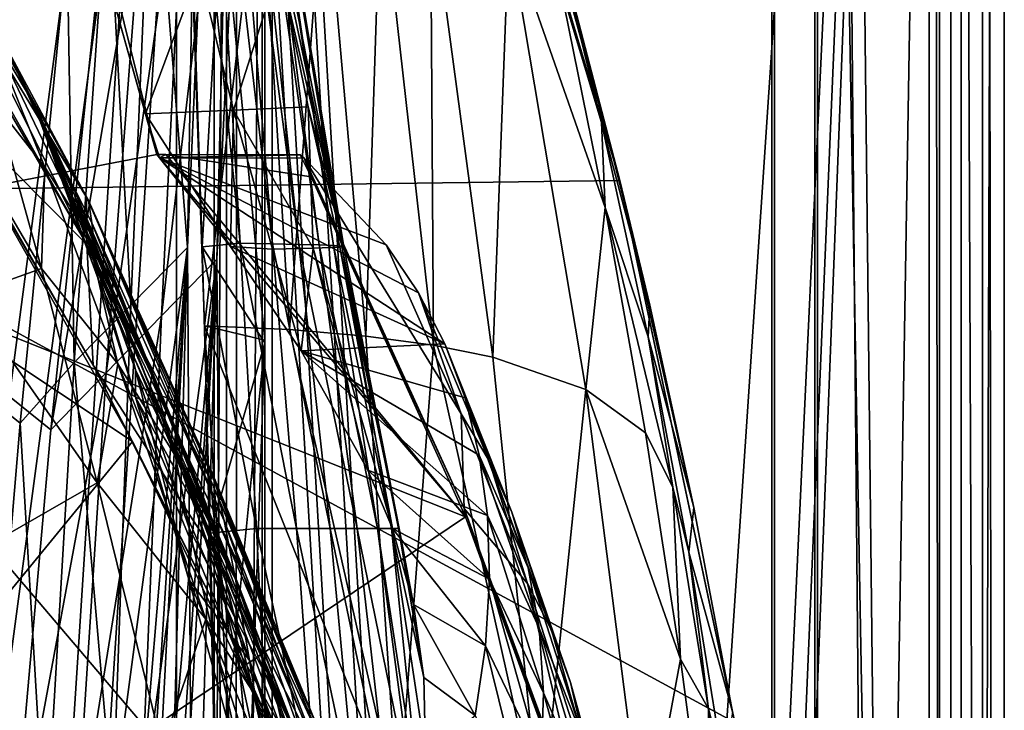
# Model space of a CAD drawing. Header units: metres. Extents: x -904 to 0, y -908 to 0.
# Tile 90 of 141: x -69 to 0, y -354 to -306. Entities that reach past the tile are written whole.
import ezdxf

# ---------------------------------------------------------------- set-up
doc = ezdxf.new("R2010")
doc.units = ezdxf.units.M

msp = doc.modelspace()

# ---------------------------------------------------------------- linework, layer by layer
at = {"layer": 'top012'}
for points in [[(-4.519207, -133.377289, 2063.059814), (-51.518902, -163.519562, 2063.059814), (-51.518902, -836.377136, 2063.059814)], [(-37.838261, -842.079285, 2063.059814), (-4.519207, -133.377289, 2063.059814), (-51.518902, -836.377136, 2063.059814)], [(-4.519207, -133.377289, 163.059708), (-37.838261, -842.079285, 163.059708), (-51.518902, -836.377136, 163.059708)], [(-51.518902, -836.377136, 163.059708), (-51.518902, -163.519562, 163.059708), (-4.519207, -133.377289, 163.059708)], [(-37.838261, -842.079285, 2063.059814), (-34.448139, -844.306091, 2063.059814), (-4.519207, -133.377289, 2063.059814)], [(-4.519207, -133.377289, 163.059708), (-34.448139, -844.306091, 163.059708), (-37.838261, -842.079285, 163.059708)], [(-34.448139, -844.306091, 2063.059814), (-32.221325, -847.696228, 2063.059814), (-4.519207, -133.377289, 2063.059814)], [(-32.221325, -847.696228, 163.059708), (-34.448139, -844.306091, 163.059708), (-4.519207, -133.377289, 163.059708)], [(-4.519207, -133.377289, 2063.059814), (-32.221325, -847.696228, 2063.059814), (-4.519207, -887.377258, 2063.059814)], [(-4.519207, -887.377258, 163.059708), (-32.221325, -847.696228, 163.059708), (-4.519207, -133.377289, 163.059708)], [(-4.519207, -887.377258, 163.059708), (-4.519207, -133.377289, 163.059708), (-4.519207, -887.377258, 173.920044)], [(-4.519207, -133.377289, 163.059708), (-4.519207, -133.377289, 2063.059814), (-4.519207, -887.377258, 173.920044)], [(-4.519207, -887.377258, 173.920044), (-4.519207, -133.377289, 2063.059814), (-4.519207, -887.377258, 2051.920166)], [(-4.519207, -133.377289, 2063.059814), (-4.519207, -887.377258, 2063.059814), (-4.519207, -887.377258, 2051.920166)], [(-51.518902, -836.377136, 163.059708), (-51.518902, -495.105316, 182.490662), (-51.518902, -163.519562, 163.059708)], [(-51.518902, -495.105316, 182.490662), (-51.518902, -411.783142, 184.444412), (-51.518902, -163.519562, 163.059708)], [(-51.518902, -163.519562, 163.059708), (-51.518902, -411.783142, 184.444412), (-51.518902, -328.691803, 189.861313)], [(-51.518902, -328.691803, 189.861313), (-51.518902, -246.046036, 198.713211), (-51.518902, -163.519562, 163.059708)], [(-51.518902, -261.618591, 2029.060913), (-51.518902, -328.491486, 2035.961548), (-51.518902, -163.519562, 2063.059814)], [(-51.518902, -328.491486, 2035.961548), (-51.518902, -395.558533, 2040.610718), (-51.518902, -163.519562, 2063.059814)], [(-51.518902, -163.519562, 2063.059814), (-51.518902, -395.558533, 2040.610718), (-51.518902, -462.743958, 2043.003296)], [(-51.518902, -462.743958, 2043.003296), (-51.518902, -529.971802, 2043.136353), (-51.518902, -163.519562, 2063.059814)], [(-51.518902, -529.971802, 2043.136353), (-51.518902, -836.377136, 2063.059814), (-51.518902, -163.519562, 2063.059814)], [(-75.850227, -259.64624, 659.327576), (-61.850685, -201.784698, 659.694153), (-87.293312, -320.985687, 619.792175)], [(-87.293312, -320.985687, 619.792175), (-61.850685, -201.784698, 659.694153), (-76.547356, -262.915771, 619.510803)], [(-55.887699, -322.003815, 190.448669), (-57.210522, -282.19754, 194.413528), (-51.518902, -246.046036, 198.713211)], [(-51.518902, -328.691803, 189.861313), (-55.887699, -322.003815, 190.448669), (-51.518902, -246.046036, 198.713211)], [(-86.840805, -318.15625, 1606.241211), (-42.285477, -271.8797, 1607.407959), (-75.850235, -259.646271, 1606.529053)], [(-55.725853, -327.499298, 2035.875732), (-51.518902, -328.491486, 2035.961548), (-58.017933, -261.123993, 2029.001343)], [(-51.518902, -328.491486, 2035.961548), (-51.518902, -261.618591, 2029.060913), (-58.017933, -261.123993, 2029.001343)], [(-55.725853, -327.499298, 2035.875732), (-58.017933, -261.123993, 2029.001343), (-51.836338, -294.727448, 2006.551758)], [(-87.293312, -320.985687, 619.792175), (-76.547356, -262.915771, 619.510803), (-65.864868, -288.100037, 619.231079)], [(-37.787472, -280.39978, 1607.525757), (-42.285477, -271.8797, 1607.407959), (-86.840805, -318.15625, 1606.241211)], [(-26.783472, -317.377777, 1607.813965), (-37.787472, -280.39978, 1607.525757), (-86.840805, -318.15625, 1606.241211)], [(-37.787472, -280.39978, 1607.525757), (-26.783472, -317.377777, 1607.813965), (-32.082222, -298.087891, 1609.683472)], [(-55.605797, -282.050598, 220.639313), (-57.210522, -282.19754, 194.413528), (-53.22332, -321.74942, 216.861618)], [(-57.210522, -282.19754, 194.413528), (-55.887699, -322.003815, 190.448669), (-53.22332, -321.74942, 216.861618)], [(-54.330875, -282.118134, 246.909286), (-55.605797, -282.050598, 220.639313), (-50.968121, -321.787079, 243.332199)], [(-55.605797, -282.050598, 220.639313), (-53.22332, -321.74942, 216.861618), (-50.968121, -321.787079, 243.332199)], [(-53.394913, -282.185699, 273.239655), (-54.330875, -282.118134, 246.909286), (-49.132481, -321.824707, 269.877533)], [(-54.330875, -282.118134, 246.909286), (-50.968121, -321.787079, 243.332199), (-49.132481, -321.824707, 269.877533)], [(-52.632534, -282.388306, 352.519806), (-46.013554, -321.97522, 376.624908), (-53.837582, -282.523407, 405.540436)], [(-46.013554, -321.97522, 376.624908), (-52.276516, -292.479187, 404.967255), (-53.837582, -282.523407, 405.540436)], [(-49.132481, -321.824707, 269.877533), (-47.717926, -321.862335, 296.488586), (-53.394913, -282.185699, 273.239655)], [(-47.717926, -321.862335, 296.488586), (-52.799149, -282.253235, 299.623077), (-53.394913, -282.185699, 273.239655)], [(-47.717926, -321.862335, 296.488586), (-46.725891, -321.899963, 323.15625), (-52.799149, -282.253235, 299.623077)], [(-46.725891, -321.899963, 323.15625), (-52.632534, -282.388306, 352.519806), (-52.799149, -282.253235, 299.623077)], [(-46.725891, -321.899963, 323.15625), (-46.157433, -321.937592, 349.871399), (-52.632534, -282.388306, 352.519806)], [(-46.157433, -321.937592, 349.871399), (-46.013554, -321.97522, 376.624908), (-52.632534, -282.388306, 352.519806)], [(-59.037418, -315.561615, 619.052307), (-87.293312, -320.985687, 619.792175), (-65.864868, -288.100037, 619.231079)], [(-59.037418, -315.561615, 619.052307), (-65.864868, -288.100037, 619.231079), (-62.558868, -302.977753, 617.172791)], [(-46.013554, -321.97522, 376.624908), (-50.495823, -302.387451, 404.420715), (-52.276516, -292.479187, 404.967255)], [(-51.836338, -294.727448, 2006.551758), (-49.804897, -327.759186, 2009.645752), (-55.725853, -327.499298, 2035.875732)], [(-47.386379, -295.381897, 1980.285522), (-49.804897, -327.759186, 2009.645752), (-51.836338, -294.727448, 2006.551758)], [(-49.804897, -327.759186, 2009.645752), (-47.386379, -295.381897, 1980.285522), (-44.48011, -328.211334, 1983.284302)], [(-47.386379, -295.381897, 1980.285522), (-43.431789, -296.244446, 1953.928833), (-44.48011, -328.211334, 1983.284302)], [(-44.48011, -328.211334, 1983.284302), (-43.431789, -296.244446, 1953.928833), (-39.752583, -328.855499, 1956.806641)], [(-39.752583, -328.855499, 1956.806641), (-43.431789, -296.244446, 1953.928833), (-39.971333, -297.31488, 1927.494385)], [(-35.62178, -329.691498, 1930.227783), (-39.752583, -328.855499, 1956.806641), (-39.971333, -297.31488, 1927.494385)], [(-35.62178, -329.691498, 1930.227783), (-39.971333, -297.31488, 1927.494385), (-34.517273, -300.078857, 1874.442505)], [(-32.082222, -298.087891, 1609.683472), (-28.184273, -312.027924, 1609.904419), (-31.681221, -298.533386, 1714.107422)], [(-26.783472, -317.377777, 1607.813965), (-28.184273, -312.027924, 1609.904419), (-32.082222, -298.087891, 1609.683472)], [(-31.681221, -298.533386, 1714.107422), (-28.184273, -312.027924, 1609.904419), (-28.054518, -313.339996, 1714.703613)], [(-28.054518, -313.339996, 1714.703613), (-30.963556, -303.672241, 1821.230225), (-31.681221, -298.533386, 1714.107422)], [(-29.139597, -331.938507, 1876.826904), (-35.62178, -329.691498, 1930.227783), (-34.517273, -300.078857, 1874.442505)], [(-34.517273, -300.078857, 1874.442505), (-30.963556, -303.672241, 1821.230225), (-27.794302, -319.266022, 1822.262939)], [(-27.794302, -319.266022, 1822.262939), (-29.139597, -331.938507, 1876.826904), (-34.517273, -300.078857, 1874.442505)], [(-53.704418, -312.467407, 510.902863), (-56.095871, -302.663116, 511.163208), (-50.495823, -302.387451, 404.420715)], [(-48.498203, -312.235352, 403.900818), (-53.704418, -312.467407, 510.902863), (-50.495823, -302.387451, 404.420715)], [(-48.498203, -312.235352, 403.900818), (-50.495823, -302.387451, 404.420715), (-46.013554, -321.97522, 376.624908)], [(-63.905933, -321.825775, 777.909851), (-73.166542, -305.487885, 782.752502), (-74.991562, -302.829407, 777.186401)], [(-74.991562, -302.829407, 777.186401), (-74.367699, -311.321106, 661.310913), (-63.905933, -321.825775, 777.909851)], [(-56.095871, -302.663116, 511.163208), (-59.81778, -312.723938, 617.02002), (-62.558868, -302.977753, 617.172791)], [(-59.037418, -315.561615, 619.052307), (-62.558868, -302.977753, 617.172791), (-59.81778, -312.723938, 617.02002)], [(-53.704418, -312.467407, 510.902863), (-59.81778, -312.723938, 617.02002), (-56.095871, -302.663116, 511.163208)], [(-72.908142, -303.767761, 838.076904), (-73.166542, -305.487885, 782.752502), (-63.905933, -321.825775, 777.909851)], [(-71.786171, -304.400726, 893.41394), (-72.908142, -303.767761, 838.076904), (-63.930351, -318.504181, 893.799927)], [(-63.930351, -318.504181, 893.799927), (-72.908142, -303.767761, 838.076904), (-63.905933, -321.825775, 777.909851)], [(-30.963556, -303.672241, 1821.230225), (-28.054518, -313.339996, 1714.703613), (-27.794302, -319.266022, 1822.262939)], [(-69.681061, -307.802368, 953.997986), (-71.786171, -304.400726, 893.41394), (-63.930351, -318.504181, 893.799927)], [(-70.715073, -306.857117, 1083.464233), (-66.842659, -316.440125, 1181.871582), (-70.253654, -312.112305, 1181.624512)], [(-66.842659, -316.440125, 1181.871582), (-70.715073, -306.857117, 1083.464233), (-63.866562, -321.067413, 1182.118774)], [(-63.866562, -321.067413, 1182.118774), (-70.715073, -306.857117, 1083.464233), (-67.383629, -312.381958, 1083.321045)], [(-70.715073, -306.857117, 1083.464233), (-69.757843, -307.646301, 1033.501953), (-67.383629, -312.381958, 1083.321045)], [(-69.757843, -307.646301, 1033.501953), (-70.031509, -307.217529, 983.257935), (-67.636421, -311.933502, 1033.23645)], [(-67.636421, -311.933502, 1033.23645), (-70.031509, -307.217529, 983.257935), (-69.209396, -308.788422, 983.124756)], [(-67.383629, -312.381958, 1083.321045), (-69.757843, -307.646301, 1033.501953), (-67.636421, -311.933502, 1033.23645)], [(-67.148369, -313.316681, 1008.648438), (-69.681061, -307.802368, 953.997986), (-63.792526, -318.769623, 951.365112)], [(-69.681061, -307.802368, 953.997986), (-63.930351, -318.504181, 893.799927), (-63.792526, -318.769623, 951.365112)], [(-69.681061, -307.802368, 953.997986), (-67.148369, -313.316681, 1008.648438), (-69.209396, -308.788422, 983.124756)], [(-69.209396, -308.788422, 983.124756), (-67.148369, -313.316681, 1008.648438), (-66.705231, -314.18924, 1033.103638)], [(-67.636421, -311.933502, 1033.23645), (-69.209396, -308.788422, 983.124756), (-66.705231, -314.18924, 1033.103638)], [(-74.367699, -311.321106, 661.310913), (-63.469284, -330.226318, 661.791809), (-63.905933, -321.825775, 777.909851)], [(-74.367699, -311.321106, 661.310913), (-74.353897, -311.50119, 659.36676), (-63.469284, -330.226318, 661.791809)], [(-86.840797, -318.156189, 659.039795), (-60.736385, -335.552734, 659.723389), (-74.353897, -311.50119, 659.36676)], [(-74.353897, -311.50119, 659.36676), (-60.736385, -335.552734, 659.723389), (-63.469284, -330.226318, 661.791809)], [(-67.383629, -312.381958, 1083.321045), (-67.636421, -311.933502, 1033.23645), (-64.794777, -318.325562, 1083.177856)], [(-64.794777, -318.325562, 1083.177856), (-67.636421, -311.933502, 1033.23645), (-66.705231, -314.18924, 1033.103638)], [(-28.184273, -312.027924, 1609.904419), (-24.69672, -326.054352, 1610.106323), (-28.054518, -313.339996, 1714.703613)], [(-24.69672, -326.054352, 1610.106323), (-28.184273, -312.027924, 1609.904419), (-26.783472, -317.377777, 1607.813965)], [(-67.079819, -323.513916, 1278.464844), (-73.641624, -312.301331, 1228.334839), (-70.253654, -312.112305, 1181.624512)], [(-72.351677, -325.389801, 1341.15686), (-73.641624, -312.301331, 1228.334839), (-67.079819, -323.513916, 1278.464844)], [(-70.253654, -312.112305, 1181.624512), (-66.842659, -316.440125, 1181.871582), (-67.079819, -323.513916, 1278.464844)], [(-63.866562, -321.067413, 1182.118774), (-67.383629, -312.381958, 1083.321045), (-64.595276, -318.481201, 1132.960938)], [(-64.595276, -318.481201, 1132.960938), (-67.383629, -312.381958, 1083.321045), (-64.794777, -318.325562, 1083.177856)], [(-53.907288, -321.959625, 564.285583), (-59.81778, -312.723938, 617.02002), (-53.704418, -312.467407, 510.902863)], [(-53.907288, -321.959625, 564.285583), (-58.845585, -315.786865, 616.968811), (-59.81778, -312.723938, 617.02002)], [(-58.845585, -315.786865, 616.968811), (-59.037418, -315.561615, 619.052307), (-59.81778, -312.723938, 617.02002)], [(-50.973167, -322.163361, 510.655914), (-53.907288, -321.959625, 564.285583), (-53.704418, -312.467407, 510.902863)], [(-48.135551, -322.088104, 457.023834), (-53.704418, -312.467407, 510.902863), (-48.498203, -312.235352, 403.900818)], [(-48.135551, -322.088104, 457.023834), (-50.973167, -322.163361, 510.655914), (-53.704418, -312.467407, 510.902863)], [(-46.294739, -322.012848, 403.407593), (-48.135551, -322.088104, 457.023834), (-48.498203, -312.235352, 403.900818)], [(-46.294739, -322.012848, 403.407593), (-48.498203, -312.235352, 403.900818), (-46.013554, -321.97522, 376.624908)], [(-63.129623, -324.219543, 1080.890381), (-67.148369, -313.316681, 1008.648438), (-63.236019, -323.206604, 1065.612671)], [(-63.236019, -323.206604, 1065.612671), (-67.148369, -313.316681, 1008.648438), (-63.559124, -320.332428, 1008.643982)], [(-67.148369, -313.316681, 1008.648438), (-63.792526, -318.769623, 951.365112), (-63.559124, -320.332428, 1008.643982)], [(-67.148369, -313.316681, 1008.648438), (-63.129623, -324.219543, 1080.890381), (-66.705231, -314.18924, 1033.103638)], [(-27.794302, -319.266022, 1822.262939), (-28.054518, -313.339996, 1714.703613), (-24.819016, -328.253571, 1715.249512)], [(-28.054518, -313.339996, 1714.703613), (-24.69672, -326.054352, 1610.106323), (-24.819016, -328.253571, 1715.249512)], [(-66.705231, -314.18924, 1033.103638), (-63.129623, -324.219543, 1080.890381), (-63.795162, -321.429504, 1083.106323)], [(-66.705231, -314.18924, 1033.103638), (-63.795162, -321.429504, 1083.106323), (-64.794777, -318.325562, 1083.177856)], [(-87.293312, -320.985687, 619.792175), (-59.037418, -315.561615, 619.052307), (-37.533306, -340.804901, 618.489197)], [(-58.845585, -315.786865, 616.968811), (-58.401325, -315.563324, 619.035645), (-59.037418, -315.561615, 619.052307)], [(-37.533306, -340.804901, 618.489197), (-59.037418, -315.561615, 619.052307), (-58.401325, -315.563324, 619.035645)], [(-49.042706, -315.588409, 618.790588), (-58.401325, -315.563324, 619.035645), (-58.845585, -315.786865, 616.968811)], [(-48.766026, -315.826508, 616.62146), (-49.042706, -315.588409, 618.790588), (-58.845585, -315.786865, 616.968811)], [(-48.766026, -315.826508, 616.62146), (-58.845585, -315.786865, 616.968811), (-43.058071, -321.857361, 565.59259)], [(-58.845585, -315.786865, 616.968811), (-40.813438, -325.195404, 540.056396), (-43.058071, -321.857361, 565.59259)], [(-40.813438, -325.195404, 540.056396), (-58.845585, -315.786865, 616.968811), (-38.980793, -328.749908, 514.516541)], [(-58.845585, -315.786865, 616.968811), (-53.907288, -321.959625, 564.285583), (-38.980793, -328.749908, 514.516541)], [(-49.042706, -315.588409, 618.790588), (-48.277084, -317.113556, 618.770508), (-58.401325, -315.563324, 619.035645)], [(-48.277084, -317.113556, 618.770508), (-37.533306, -340.804901, 618.489197), (-58.401325, -315.563324, 619.035645)], [(-48.277084, -317.113556, 618.770508), (-49.042706, -315.588409, 618.790588), (-48.766026, -315.826508, 616.62146)], [(-37.618626, -340.223785, 616.103516), (-48.766026, -315.826508, 616.62146), (-37.8297, -333.629974, 564.478149)], [(-37.8297, -333.629974, 564.478149), (-48.766026, -315.826508, 616.62146), (-43.058071, -321.857361, 565.59259)], [(-48.277084, -317.113556, 618.770508), (-48.766026, -315.826508, 616.62146), (-37.618626, -340.223785, 616.103516)], [(-66.842659, -316.440125, 1181.871582), (-61.76297, -330.153564, 1279.087769), (-67.079819, -323.513916, 1278.464844)], [(-61.76297, -330.153564, 1279.087769), (-66.842659, -316.440125, 1181.871582), (-63.866562, -321.067413, 1182.118774)], [(-26.783472, -317.377777, 1607.813965), (-86.840805, -318.15625, 1606.241211), (-18.774803, -355.125214, 1608.02356)], [(-37.533306, -340.804901, 618.489197), (-48.277084, -317.113556, 618.770508), (-37.618626, -340.223785, 616.103516)], [(-18.774803, -355.125214, 1608.02356), (-18.944498, -354.376801, 1610.452026), (-26.783472, -317.377777, 1607.813965)], [(-18.944498, -354.376801, 1610.452026), (-21.619293, -340.158997, 1610.288818), (-26.783472, -317.377777, 1607.813965)], [(-26.783472, -317.377777, 1607.813965), (-21.619293, -340.158997, 1610.288818), (-24.69672, -326.054352, 1610.106323)], [(-86.840797, -318.156189, 659.039795), (-94.793068, -377.154663, 658.831543), (-60.736385, -335.552734, 659.723389)], [(-86.840805, -318.15625, 1606.241211), (-94.793068, -377.154694, 1606.032959), (-18.774803, -355.125214, 1608.02356)], [(-63.795162, -321.429504, 1083.106323), (-61.536526, -326.42923, 1133.087402), (-64.794777, -318.325562, 1083.177856)], [(-64.794777, -318.325562, 1083.177856), (-61.536526, -326.42923, 1133.087402), (-64.595276, -318.481201, 1132.960938)], [(-61.536526, -326.42923, 1133.087402), (-59.326065, -331.026825, 1182.613037), (-64.595276, -318.481201, 1132.960938)], [(-64.595276, -318.481201, 1132.960938), (-59.326065, -331.026825, 1182.613037), (-61.353024, -325.946228, 1182.365845)], [(-61.353024, -325.946228, 1182.365845), (-63.866562, -321.067413, 1182.118774), (-64.595276, -318.481201, 1132.960938)], [(-63.792526, -318.769623, 951.365112), (-63.930351, -318.504181, 893.799927), (-54.899479, -338.623688, 951.680603)], [(-63.930351, -318.504181, 893.799927), (-55.213818, -337.693024, 894.298889), (-54.899479, -338.623688, 951.680603)], [(-63.905933, -321.825775, 777.909851), (-55.283051, -338.270569, 836.599487), (-63.930351, -318.504181, 893.799927)], [(-55.283051, -338.270569, 836.599487), (-55.213818, -337.693024, 894.298889), (-63.930351, -318.504181, 893.799927)], [(-63.559124, -320.332428, 1008.643982), (-63.792526, -318.769623, 951.365112), (-54.346607, -341.091095, 1008.777649)], [(-63.792526, -318.769623, 951.365112), (-54.899479, -338.623688, 951.680603), (-54.346607, -341.091095, 1008.777649)], [(-29.139597, -331.938507, 1876.826904), (-27.794302, -319.266022, 1822.262939), (-24.98777, -334.950867, 1823.203125)], [(-24.98777, -334.950867, 1823.203125), (-27.794302, -319.266022, 1822.262939), (-23.093576, -338.726868, 1769.477905)], [(-27.794302, -319.266022, 1822.262939), (-24.819016, -328.253571, 1715.249512), (-23.093576, -338.726868, 1769.477905)], [(-95.048317, -379.52887, 619.995239), (-87.293312, -320.985687, 619.792175), (-37.533306, -340.804901, 618.489197)], [(-53.564972, -345.134308, 1065.625244), (-63.559124, -320.332428, 1008.643982), (-54.346607, -341.091095, 1008.777649)], [(-63.236019, -323.206604, 1065.612671), (-63.559124, -320.332428, 1008.643982), (-53.564972, -345.134308, 1065.625244)], [(-61.353024, -325.946228, 1182.365845), (-57.667873, -334.774078, 1231.508057), (-63.866562, -321.067413, 1182.118774)], [(-57.667873, -334.774078, 1231.508057), (-57.246353, -337.335846, 1279.710571), (-63.866562, -321.067413, 1182.118774)], [(-63.866562, -321.067413, 1182.118774), (-57.246353, -337.335846, 1279.710571), (-61.76297, -330.153564, 1279.087769)], [(-63.129623, -324.219543, 1080.890381), (-60.519081, -332.472931, 1122.824097), (-63.795162, -321.429504, 1083.106323)], [(-63.795162, -321.429504, 1083.106323), (-60.519081, -332.472931, 1122.824097), (-60.513763, -330.554626, 1133.150513)], [(-63.795162, -321.429504, 1083.106323), (-60.513763, -330.554626, 1133.150513), (-61.536526, -326.42923, 1133.087402)], [(-63.905933, -321.825775, 777.909851), (-63.469284, -330.226318, 661.791809), (-54.680893, -343.901428, 720.062378)], [(-54.680893, -343.901428, 720.062378), (-55.104694, -340.340546, 778.537842), (-63.905933, -321.825775, 777.909851)], [(-55.104694, -340.340546, 778.537842), (-55.283051, -338.270569, 836.599487), (-63.905933, -321.825775, 777.909851)], [(-53.22332, -321.74942, 216.861618), (-55.887699, -322.003815, 190.448669), (-52.091511, -341.610687, 215.256165)], [(-55.887699, -322.003815, 190.448669), (-55.324646, -341.937805, 188.764755), (-52.091511, -341.610687, 215.256165)], [(-55.324646, -341.937805, 188.764755), (-55.887699, -322.003815, 190.448669), (-51.518902, -328.691803, 189.861313)], [(-48.9776, -329.240051, 510.492493), (-53.907288, -321.959625, 564.285583), (-50.973167, -322.163361, 510.655914)], [(-38.980793, -328.749908, 514.516541), (-53.907288, -321.959625, 564.285583), (-48.9776, -329.240051, 510.492493)], [(-50.968121, -321.787079, 243.332199), (-53.22332, -321.74942, 216.861618), (-49.301628, -341.612854, 241.812042)], [(-53.22332, -321.74942, 216.861618), (-52.091511, -341.610687, 215.256165), (-49.301628, -341.612854, 241.812042)], [(-48.135551, -322.088104, 457.023834), (-48.9776, -329.240051, 510.492493), (-50.973167, -322.163361, 510.655914)], [(-49.132481, -321.824707, 269.877533), (-50.968121, -321.787079, 243.332199), (-46.965527, -341.615021, 268.448761)], [(-50.968121, -321.787079, 243.332199), (-49.301628, -341.612854, 241.812042), (-46.965527, -341.615021, 268.448761)], [(-46.965527, -341.615021, 268.448761), (-45.084862, -341.617157, 295.156525), (-49.132481, -321.824707, 269.877533)], [(-45.084862, -341.617157, 295.156525), (-47.717926, -321.862335, 296.488586), (-49.132481, -321.824707, 269.877533)], [(-44.344498, -337.550781, 456.483368), (-48.9776, -329.240051, 510.492493), (-48.135551, -322.088104, 457.023834)], [(-42.625671, -341.625061, 432.150208), (-48.135551, -322.088104, 457.023834), (-46.294739, -322.012848, 403.407593)], [(-42.625671, -341.625061, 432.150208), (-44.344498, -337.550781, 456.483368), (-48.135551, -322.088104, 457.023834)], [(-45.084862, -341.617157, 295.156525), (-43.661179, -341.619324, 321.925568), (-47.717926, -321.862335, 296.488586)], [(-43.661179, -341.619324, 321.925568), (-46.725891, -321.899963, 323.15625), (-47.717926, -321.862335, 296.488586)], [(-43.661179, -341.619324, 321.925568), (-42.695625, -341.62149, 348.745941), (-46.725891, -321.899963, 323.15625)], [(-42.695625, -341.62149, 348.745941), (-46.157433, -321.937592, 349.871399), (-46.725891, -321.899963, 323.15625)], [(-42.142689, -341.625824, 402.501221), (-46.294739, -322.012848, 403.407593), (-46.013554, -321.97522, 376.624908)], [(-42.142689, -341.625824, 402.501221), (-42.625671, -341.625061, 432.150208), (-46.294739, -322.012848, 403.407593)], [(-46.013554, -321.97522, 376.624908), (-46.157433, -321.937592, 349.871399), (-42.189289, -341.623657, 375.607788)], [(-46.157433, -321.937592, 349.871399), (-42.695625, -341.62149, 348.745941), (-42.189289, -341.623657, 375.607788)], [(-42.189289, -341.623657, 375.607788), (-42.142689, -341.625824, 402.501221), (-46.013554, -321.97522, 376.624908)], [(-43.058071, -321.857361, 565.59259), (-40.813438, -325.195404, 540.056396), (-37.8297, -333.629974, 564.478149)], [(-63.199181, -338.432556, 1374.319824), (-72.351677, -325.389801, 1341.15686), (-67.079819, -323.513916, 1278.464844)], [(-67.079819, -323.513916, 1278.464844), (-61.76297, -330.153564, 1279.087769), (-63.199181, -338.432556, 1374.319824)], [(-53.564972, -345.134308, 1065.625244), (-63.129623, -324.219543, 1080.890381), (-63.236019, -323.206604, 1065.612671)], [(-60.519081, -332.472931, 1122.824097), (-63.129623, -324.219543, 1080.890381), (-53.564972, -345.134308, 1065.625244)], [(-70.684937, -342.726563, 1453.399658), (-72.351677, -325.389801, 1341.15686), (-63.199181, -338.432556, 1374.319824)], [(-40.813438, -325.195404, 540.056396), (-35.874908, -336.89917, 538.545532), (-37.8297, -333.629974, 564.478149)], [(-40.813438, -325.195404, 540.056396), (-38.980793, -328.749908, 514.516541), (-35.874908, -336.89917, 538.545532)], [(-59.326065, -331.026825, 1182.613037), (-61.536526, -326.42923, 1133.087402), (-57.801277, -336.25647, 1182.860107)], [(-61.536526, -326.42923, 1133.087402), (-60.513763, -330.554626, 1133.150513), (-57.801277, -336.25647, 1182.860107)], [(-59.326065, -331.026825, 1182.613037), (-57.667873, -334.774078, 1231.508057), (-61.353024, -325.946228, 1182.365845)], [(-24.819016, -328.253571, 1715.249512), (-24.69672, -326.054352, 1610.106323), (-21.619293, -340.158997, 1610.288818)], [(-54.164406, -394.131256, 2040.5354), (-51.518902, -395.558533, 2040.610718), (-55.725853, -327.499298, 2035.875732)], [(-51.518902, -395.558533, 2040.610718), (-51.518902, -328.491486, 2035.961548), (-55.725853, -327.499298, 2035.875732)], [(-49.804897, -327.759186, 2009.645752), (-42.215172, -361.205383, 1985.746338), (-55.725853, -327.499298, 2035.875732)], [(-55.725853, -327.499298, 2035.875732), (-42.215172, -361.205383, 1985.746338), (-54.164406, -394.131256, 2040.5354)], [(-49.804897, -327.759186, 2009.645752), (-44.48011, -328.211334, 1983.284302), (-42.215172, -361.205383, 1985.746338)], [(-44.48011, -328.211334, 1983.284302), (-39.752583, -328.855499, 1956.806641), (-42.215172, -361.205383, 1985.746338)], [(-24.819016, -328.253571, 1715.249512), (-21.619293, -340.158997, 1610.288818), (-21.97691, -343.264343, 1715.745117)], [(-23.093576, -338.726868, 1769.477905), (-24.819016, -328.253571, 1715.249512), (-21.97691, -343.264343, 1715.745117)], [(-54.827484, -361.889374, 187.280212), (-55.324646, -341.937805, 188.764755), (-51.518902, -328.691803, 189.861313)], [(-54.827484, -361.889374, 187.280212), (-51.518902, -328.691803, 189.861313), (-54.031609, -401.836456, 184.909973)], [(-51.518902, -328.691803, 189.861313), (-51.518902, -411.783142, 184.444412), (-54.031609, -401.836456, 184.909973)], [(-37.565571, -332.521576, 488.981323), (-38.980793, -328.749908, 514.516541), (-48.9776, -329.240051, 510.492493)], [(-39.752583, -328.855499, 1956.806641), (-32.278755, -362.311981, 1932.462891), (-42.215172, -361.205383, 1985.746338)], [(-32.278755, -362.311981, 1932.462891), (-39.752583, -328.855499, 1956.806641), (-35.62178, -329.691498, 1930.227783)], [(-38.980793, -328.749908, 514.516541), (-34.316963, -340.476685, 512.705444), (-35.874908, -336.89917, 538.545532)], [(-38.980793, -328.749908, 514.516541), (-37.565571, -332.521576, 488.981323), (-34.316963, -340.476685, 512.705444)], [(-44.344498, -337.550781, 456.483368), (-35.999897, -340.718048, 437.959137), (-48.9776, -329.240051, 510.492493)], [(-35.999897, -340.718048, 437.959137), (-36.571457, -336.510925, 463.459229), (-48.9776, -329.240051, 510.492493)], [(-48.9776, -329.240051, 510.492493), (-36.571457, -336.510925, 463.459229), (-37.565571, -332.521576, 488.981323)], [(-29.139597, -331.938507, 1876.826904), (-32.278755, -362.311981, 1932.462891), (-35.62178, -329.691498, 1930.227783)], [(-63.469284, -330.226318, 661.791809), (-53.998867, -348.922943, 662.213379), (-54.680893, -343.901428, 720.062378)], [(-63.469284, -330.226318, 661.791809), (-60.736385, -335.552734, 659.723389), (-53.998867, -348.922943, 662.213379)], [(-61.76297, -330.153564, 1279.087769), (-55.629524, -347.938934, 1375.161987), (-63.199181, -338.432556, 1374.319824)], [(-57.246353, -337.335846, 1279.710571), (-52.31377, -353.022949, 1375.58313), (-61.76297, -330.153564, 1279.087769)], [(-61.76297, -330.153564, 1279.087769), (-52.31377, -353.022949, 1375.58313), (-55.629524, -347.938934, 1375.161987)], [(-60.519081, -332.472931, 1122.824097), (-56.802666, -345.161591, 1176.533569), (-60.513763, -330.554626, 1133.150513)], [(-60.513763, -330.554626, 1133.150513), (-56.802666, -345.161591, 1176.533569), (-56.790329, -341.581421, 1183.1073)], [(-57.801277, -336.25647, 1182.860107), (-60.513763, -330.554626, 1133.150513), (-56.790329, -341.581421, 1183.1073)], [(-57.801277, -336.25647, 1182.860107), (-55.284916, -341.200317, 1231.949829), (-59.326065, -331.026825, 1182.613037)], [(-55.284916, -341.200317, 1231.949829), (-57.667873, -334.774078, 1231.508057), (-59.326065, -331.026825, 1182.613037)], [(-29.139597, -331.938507, 1876.826904), (-25.040169, -364.100006, 1878.77002), (-32.278755, -362.311981, 1932.462891)], [(-25.040169, -364.100006, 1878.77002), (-29.139597, -331.938507, 1876.826904), (-22.545198, -350.720428, 1824.050781)], [(-22.545198, -350.720428, 1824.050781), (-29.139597, -331.938507, 1876.826904), (-24.98777, -334.950867, 1823.203125)], [(-56.802666, -345.161591, 1176.533569), (-60.519081, -332.472931, 1122.824097), (-52.571098, -350.81488, 1122.270264)], [(-52.571098, -350.81488, 1122.270264), (-60.519081, -332.472931, 1122.824097), (-53.564972, -345.134308, 1065.625244)], [(-37.565571, -332.521576, 488.981323), (-33.158413, -344.361816, 486.960266), (-34.316963, -340.476685, 512.705444)], [(-37.565571, -332.521576, 488.981323), (-36.571457, -336.510925, 463.459229), (-33.158413, -344.361816, 486.960266)], [(-33.224522, -345.436279, 564.132813), (-37.618626, -340.223785, 616.103516), (-37.8297, -333.629974, 564.478149)], [(-37.8297, -333.629974, 564.478149), (-35.874908, -336.89917, 538.545532), (-33.224522, -345.436279, 564.132813)], [(-55.284916, -341.200317, 1231.949829), (-53.587872, -344.956512, 1280.333496), (-57.667873, -334.774078, 1231.508057)], [(-53.587872, -344.956512, 1280.333496), (-57.246353, -337.335846, 1279.710571), (-57.667873, -334.774078, 1231.508057)], [(-24.98777, -334.950867, 1823.203125), (-23.093576, -338.726868, 1769.477905), (-22.545198, -350.720428, 1824.050781)], [(-94.793068, -377.154663, 658.831543), (-48.802887, -360.504913, 660.035828), (-60.736385, -335.552734, 659.723389)], [(-60.736385, -335.552734, 659.723389), (-48.802887, -360.504913, 660.035828), (-53.998867, -348.922943, 662.213379)], [(-56.790329, -341.581421, 1183.1073), (-53.605236, -347.806946, 1232.391602), (-57.801277, -336.25647, 1182.860107)], [(-53.605236, -347.806946, 1232.391602), (-55.284916, -341.200317, 1231.949829), (-57.801277, -336.25647, 1182.860107)], [(-36.571457, -336.510925, 463.459229), (-32.402069, -348.553833, 461.312286), (-33.158413, -344.361816, 486.960266)], [(-36.571457, -336.510925, 463.459229), (-35.999897, -340.718048, 437.959137), (-32.402069, -348.553833, 461.312286)], [(-53.587872, -344.956512, 1280.333496), (-49.152481, -356.482025, 1328.794556), (-57.246353, -337.335846, 1279.710571)], [(-49.152481, -356.482025, 1328.794556), (-46.683899, -363.742767, 1376.425293), (-57.246353, -337.335846, 1279.710571)], [(-57.246353, -337.335846, 1279.710571), (-46.683899, -363.742767, 1376.425293), (-49.328117, -358.298492, 1376.00415)], [(-57.246353, -337.335846, 1279.710571), (-49.328117, -358.298492, 1376.00415), (-52.31377, -353.022949, 1375.58313)], [(-35.874908, -336.89917, 538.545532), (-31.540806, -348.693329, 538.051392), (-33.224522, -345.436279, 564.132813)], [(-35.874908, -336.89917, 538.545532), (-34.316963, -340.476685, 512.705444), (-31.540806, -348.693329, 538.051392)], [(-55.213818, -337.693024, 894.298889), (-55.283051, -338.270569, 836.599487), (-47.466808, -356.342255, 894.723267)], [(-54.899479, -338.623688, 951.680603), (-55.213818, -337.693024, 894.298889), (-47.016838, -357.995667, 951.948608)], [(-55.213818, -337.693024, 894.298889), (-47.466808, -356.342255, 894.723267), (-47.016838, -357.995667, 951.948608)], [(-42.625671, -341.625061, 432.150208), (-35.856239, -345.142822, 412.489502), (-44.344498, -337.550781, 456.483368)], [(-35.856239, -345.142822, 412.489502), (-35.999897, -340.718048, 437.959137), (-44.344498, -337.550781, 456.483368)], [(-58.659721, -356.842072, 1469.44043), (-70.684937, -342.726563, 1453.399658), (-63.199181, -338.432556, 1374.319824)], [(-63.199181, -338.432556, 1374.319824), (-55.629524, -347.938934, 1375.161987), (-58.659721, -356.842072, 1469.44043)], [(-55.283051, -338.270569, 836.599487), (-47.56395, -356.495697, 837.130737), (-47.466808, -356.342255, 894.723267)], [(-47.56395, -356.495697, 837.130737), (-55.283051, -338.270569, 836.599487), (-55.104694, -340.340546, 778.537842)], [(-54.346607, -341.091095, 1008.777649), (-54.899479, -338.623688, 951.680603), (-46.222847, -361.499695, 1008.890869)], [(-54.899479, -338.623688, 951.680603), (-47.016838, -357.995667, 951.948608), (-46.222847, -361.499695, 1008.890869)], [(-23.093576, -338.726868, 1769.477905), (-20.604959, -354.180634, 1770.129639), (-22.545198, -350.720428, 1824.050781)], [(-23.093576, -338.726868, 1769.477905), (-21.97691, -343.264343, 1715.745117), (-20.604959, -354.180634, 1770.129639)], [(-21.619293, -340.158997, 1610.288818), (-18.944498, -354.376801, 1610.452026), (-21.97691, -343.264343, 1715.745117)], [(-37.533306, -340.804901, 618.489197), (-28.200781, -366.410828, 618.244812), (-95.048317, -379.52887, 619.995239)], [(-47.304928, -358.4328, 779.072327), (-55.104694, -340.340546, 778.537842), (-54.680893, -343.901428, 720.062378)], [(-47.304928, -358.4328, 779.072327), (-47.56395, -356.495697, 837.130737), (-55.104694, -340.340546, 778.537842)], [(-28.684767, -364.524628, 615.678772), (-37.618626, -340.223785, 616.103516), (-33.224522, -345.436279, 564.132813)], [(-37.533306, -340.804901, 618.489197), (-37.618626, -340.223785, 616.103516), (-28.684767, -364.524628, 615.678772)], [(-28.200781, -366.410828, 618.244812), (-37.533306, -340.804901, 618.489197), (-28.684767, -364.524628, 615.678772)], [(-35.999897, -340.718048, 437.959137), (-32.091755, -353.051544, 435.765167), (-32.402069, -348.553833, 461.312286)], [(-35.999897, -340.718048, 437.959137), (-35.856239, -345.142822, 412.489502), (-32.091755, -353.051544, 435.765167)], [(-34.316963, -340.476685, 512.705444), (-30.22637, -352.3479, 512.078308), (-31.540806, -348.693329, 538.051392)], [(-34.316963, -340.476685, 512.705444), (-33.158413, -344.361816, 486.960266), (-30.22637, -352.3479, 512.078308)], [(-53.605236, -347.806946, 1232.391602), (-50.836445, -352.907043, 1280.956421), (-55.284916, -341.200317, 1231.949829)], [(-50.836445, -352.907043, 1280.956421), (-53.587872, -344.956512, 1280.333496), (-55.284916, -341.200317, 1231.949829)], [(-45.097912, -366.914978, 1065.63562), (-53.564972, -345.134308, 1065.625244), (-54.346607, -341.091095, 1008.777649)], [(-46.222847, -361.499695, 1008.890869), (-45.097912, -366.914978, 1065.63562), (-54.346607, -341.091095, 1008.777649)], [(-56.802666, -345.161591, 1176.533569), (-52.325344, -361.519562, 1234.223267), (-56.790329, -341.581421, 1183.1073)], [(-56.790329, -341.581421, 1183.1073), (-52.325344, -361.519562, 1234.223267), (-53.605236, -347.806946, 1232.391602)], [(-52.091511, -341.610687, 215.256165), (-55.324646, -341.937805, 188.764755), (-51.107964, -361.50769, 213.839966)], [(-55.324646, -341.937805, 188.764755), (-54.827484, -361.889374, 187.280212), (-51.107964, -361.50769, 213.839966)], [(-49.301628, -341.612854, 241.812042), (-52.091511, -341.610687, 215.256165), (-47.86203, -361.490662, 240.471069)], [(-52.091511, -341.610687, 215.256165), (-51.107964, -361.50769, 213.839966), (-47.86203, -361.490662, 240.471069)], [(-46.965527, -341.615021, 268.448761), (-49.301628, -341.612854, 241.812042), (-45.100048, -361.473633, 267.188416)], [(-49.301628, -341.612854, 241.812042), (-47.86203, -361.490662, 240.471069), (-45.100048, -361.473633, 267.188416)], [(-45.100048, -361.473633, 267.188416), (-42.823792, -361.456604, 293.981537), (-46.965527, -341.615021, 268.448761)], [(-42.823792, -361.456604, 293.981537), (-45.084862, -341.617157, 295.156525), (-46.965527, -341.615021, 268.448761)], [(-42.823792, -361.456604, 293.981537), (-41.034904, -361.439575, 320.839935), (-45.084862, -341.617157, 295.156525)], [(-41.034904, -361.439575, 320.839935), (-43.661179, -341.619324, 321.925568), (-45.084862, -341.617157, 295.156525)], [(-41.034904, -361.439575, 320.839935), (-40.649021, -361.43927, 327.834259), (-43.661179, -341.619324, 321.925568)], [(-40.649021, -361.43927, 327.834259), (-42.695625, -341.62149, 348.745941), (-43.661179, -341.619324, 321.925568)], [(-40.649021, -361.43927, 327.834259), (-40.318794, -357.321594, 347.942413), (-42.695625, -341.62149, 348.745941)], [(-40.318794, -357.321594, 347.942413), (-40.428299, -351.984253, 375.115875), (-42.695625, -341.62149, 348.745941)], [(-42.695625, -341.62149, 348.745941), (-40.428299, -351.984253, 375.115875), (-42.189289, -341.623657, 375.607788)], [(-41.14917, -346.903564, 402.306671), (-42.625671, -341.625061, 432.150208), (-42.142689, -341.625824, 402.501221)], [(-41.14917, -346.903564, 402.306671), (-36.140621, -349.784576, 387.059753), (-42.625671, -341.625061, 432.150208)], [(-36.140621, -349.784576, 387.059753), (-35.856239, -345.142822, 412.489502), (-42.625671, -341.625061, 432.150208)], [(-40.428299, -351.984253, 375.115875), (-41.14917, -346.903564, 402.306671), (-42.189289, -341.623657, 375.607788)], [(-42.189289, -341.623657, 375.607788), (-41.14917, -346.903564, 402.306671), (-42.142689, -341.625824, 402.501221)], [(-58.659721, -356.842072, 1469.44043), (-68.664879, -364.060242, 1564.066162), (-70.684937, -342.726563, 1453.399658)], [(-21.97691, -343.264343, 1715.745117), (-18.944498, -354.376801, 1610.452026), (-19.529999, -358.362366, 1716.190674)], [(-20.604959, -354.180634, 1770.129639), (-21.97691, -343.264343, 1715.745117), (-19.529999, -358.362366, 1716.190674)], [(-54.680893, -343.901428, 720.062378), (-53.998867, -348.922943, 662.213379), (-46.692596, -362.153534, 720.439819)], [(-46.692596, -362.153534, 720.439819), (-47.304928, -358.4328, 779.072327), (-54.680893, -343.901428, 720.062378)], [(-53.587872, -344.956512, 1280.333496), (-50.836445, -352.907043, 1280.956421), (-49.152481, -356.482025, 1328.794556)], [(-33.158413, -344.361816, 486.960266), (-29.286085, -356.398682, 486.218231), (-30.22637, -352.3479, 512.078308)], [(-33.158413, -344.361816, 486.960266), (-32.402069, -348.553833, 461.312286), (-29.286085, -356.398682, 486.218231)], [(-52.325344, -361.519562, 1234.223267), (-56.802666, -345.161591, 1176.533569), (-51.380821, -358.188904, 1178.73584)], [(-51.380821, -358.188904, 1178.73584), (-56.802666, -345.161591, 1176.533569), (-52.571098, -350.81488, 1122.270264)], [(-43.6642, -374.338074, 1122.279053), (-53.564972, -345.134308, 1065.625244), (-45.097912, -366.914978, 1065.63562)], [(-43.6642, -374.338074, 1122.279053), (-52.571098, -350.81488, 1122.270264), (-53.564972, -345.134308, 1065.625244)], [(-32.257198, -357.853241, 410.323669), (-35.856239, -345.142822, 412.489502), (-36.140621, -349.784576, 387.059753)], [(-32.091755, -353.051544, 435.765167), (-35.856239, -345.142822, 412.489502), (-32.257198, -357.853241, 410.323669)], [(-25.496048, -369.50769, 563.545837), (-28.684767, -364.524628, 615.678772), (-33.224522, -345.436279, 564.132813)], [(-33.224522, -345.436279, 564.132813), (-31.540806, -348.693329, 538.051392), (-25.496048, -369.50769, 563.545837)], [(-40.428299, -351.984253, 375.115875), (-36.854706, -354.642517, 361.678864), (-41.14917, -346.903564, 402.306671)], [(-36.854706, -354.642517, 361.678864), (-36.140621, -349.784576, 387.059753), (-41.14917, -346.903564, 402.306671)], [(-55.629524, -347.938934, 1375.161987), (-48.540432, -369.725311, 1470.142578), (-58.659721, -356.842072, 1469.44043)], [(-52.31377, -353.022949, 1375.58313), (-48.540432, -369.725311, 1470.142578), (-55.629524, -347.938934, 1375.161987)], [(-52.325344, -361.519562, 1234.223267), (-48.157398, -369.33429, 1282.202271), (-53.605236, -347.806946, 1232.391602)], [(-53.605236, -347.806946, 1232.391602), (-48.157398, -369.33429, 1282.202271), (-49.020161, -361.072083, 1281.579346)], [(-50.836445, -352.907043, 1280.956421), (-53.605236, -347.806946, 1232.391602), (-49.020161, -361.072083, 1281.579346)], [(-53.998867, -348.922943, 662.213379), (-45.726032, -367.603577, 662.584045), (-46.692596, -362.153534, 720.439819)], [(-53.998867, -348.922943, 662.213379), (-48.802887, -360.504913, 660.035828), (-45.726032, -367.603577, 662.584045)], [(-32.402069, -348.553833, 461.312286), (-28.725321, -360.844208, 460.475372), (-29.286085, -356.398682, 486.218231)], [(-32.402069, -348.553833, 461.312286), (-32.091755, -353.051544, 435.765167), (-28.725321, -360.844208, 460.475372)], [(-31.540806, -348.693329, 538.051392), (-23.41547, -376.997711, 511.011322), (-25.496048, -369.50769, 563.545837)], [(-31.540806, -348.693329, 538.051392), (-30.22637, -352.3479, 512.078308), (-23.41547, -376.997711, 511.011322)], [(-36.140621, -349.784576, 387.059753), (-36.854706, -354.642517, 361.678864), (-32.890076, -362.956909, 384.991852)], [(-32.257198, -357.853241, 410.323669), (-36.140621, -349.784576, 387.059753), (-32.890076, -362.956909, 384.991852)], [(-43.6642, -374.338074, 1122.279053), (-41.942944, -383.85733, 1178.865479), (-52.571098, -350.81488, 1122.270264)], [(-41.942944, -383.85733, 1178.865479), (-51.380821, -358.188904, 1178.73584), (-52.571098, -350.81488, 1122.270264)], [(-20.467573, -366.568146, 1824.805908), (-25.040169, -364.100006, 1878.77002), (-22.545198, -350.720428, 1824.050781)], [(-22.545198, -350.720428, 1824.050781), (-20.604959, -354.180634, 1770.129639), (-20.467573, -366.568146, 1824.805908)], [(-40.428299, -351.984253, 375.115875), (-40.318794, -357.321594, 347.942413), (-36.854706, -354.642517, 361.678864)], [(-30.22637, -352.3479, 512.078308), (-29.286085, -356.398682, 486.218231), (-23.41547, -376.997711, 511.011322)], [(-49.328117, -358.298492, 1376.00415), (-44.160591, -376.64502, 1470.49353), (-52.31377, -353.022949, 1375.58313)], [(-52.31377, -353.022949, 1375.58313), (-44.160591, -376.64502, 1470.49353), (-48.540432, -369.725311, 1470.142578)], [(-49.152481, -356.482025, 1328.794556), (-50.836445, -352.907043, 1280.956421), (-46.029953, -366.133057, 1329.559448)], [(-46.029953, -366.133057, 1329.559448), (-50.836445, -352.907043, 1280.956421), (-49.020161, -361.072083, 1281.579346)], [(-28.628368, -365.682312, 434.856842), (-32.091755, -353.051544, 435.765167), (-32.257198, -357.853241, 410.323669)], [(-28.725321, -360.844208, 460.475372), (-32.091755, -353.051544, 435.765167), (-28.628368, -365.682312, 434.856842)], [(-20.604959, -354.180634, 1770.129639), (-18.502066, -369.714722, 1770.708984), (-20.467573, -366.568146, 1824.805908)], [(-18.502066, -369.714722, 1770.708984), (-20.604959, -354.180634, 1770.129639), (-19.529999, -358.362366, 1716.190674)]]:
    msp.add_3dface(points, dxfattribs=at)
at = {"layer": 'top0123458'}
for points in [[(0, -904.007874), (-3.735142, -3.735142), (0, 0)], [(0, 0), (-1.527202, -1.527202, 175), (0, -904.007874)], [(-16.196362, -21.156561, 175), (-16.196362, -882.851318, 175), (-1.527202, -1.527202, 175)], [(-1.527202, -1.527202, 175), (-16.196362, -882.851318, 175), (-1.527202, -902.480652, 175)], [(-1.527202, -1.527202, 175), (-1.527202, -902.480652, 175), (0, -904.007874)], [(-3.735142, -3.735142), (-3.735142, -900.272766), (-5.236164, -5.236164, 172)], [(-3.735142, -900.272766), (-3.735142, -3.735142), (0, -904.007874)], [(-5.236164, -898.771729, 172), (-13.196362, -21.156561, 172), (-5.236164, -5.236164, 172)], [(-3.735142, -900.272766), (-5.236164, -898.771729, 172), (-5.236164, -5.236164, 172)], [(-16.196362, -882.851318, 163.059708), (-16.196362, -21.156561, 163.059708), (-53.480907, -243.617432, 163.059708)], [(-13.196362, -882.851318, 160.059708), (-51.007534, -245.042999, 160.059708), (-13.196362, -21.156561, 160.059708)], [(-16.196362, -882.851318, 175), (-16.196362, -21.156561, 175), (-16.196362, -882.851318, 163.059708)], [(-16.196362, -21.156561, 175), (-16.196362, -21.156561, 163.059708), (-16.196362, -882.851318, 163.059708)], [(-13.196362, -882.851318, 172), (-13.196362, -21.156561, 172), (-5.236164, -898.771729, 172)], [(-13.196362, -882.851318, 160.059708), (-13.196362, -21.156561, 160.059708), (-13.196362, -882.851318, 172)], [(-13.196362, -21.156561, 160.059708), (-13.196362, -21.156561, 172), (-13.196362, -882.851318, 172)], [(-398.51358, -66.948952, 123.728142), (-66.409767, -334.739563, 116.715805), (-69.298546, -367.238312, 115.864792)], [(-66.409767, -334.739563, 116.715805), (-398.51358, -66.948952, 123.728142), (-63.008152, -302.295593, 117.565376)], [(-71.331543, -367.102356, 118.869377), (-68.556175, -334.272247, 119.729065), (-399.405853, -68.984154, 126.67588)], [(-68.556175, -334.272247, 119.729065), (-65.273636, -301.103363, 120.597626), (-399.405853, -68.984154, 126.67588)], [(-56.279011, -285.976379, 152.432236), (-56.891598, -322.046906, 152.46283), (-53.480907, -243.617432, 163.059708)], [(-53.480907, -243.617432, 163.059708), (-56.891598, -322.046906, 152.46283), (-53.546944, -840.303711, 163.059692)], [(-53.546944, -840.303711, 163.059692), (-16.196362, -882.851318, 163.059708), (-53.480907, -243.617432, 163.059708)], [(-51.007534, -245.042999, 160.059708), (-54.858093, -322.842194, 149.223724), (-54.00769, -287.047272, 149.436127)], [(-51.007534, -245.042999, 160.059708), (-51.007534, -838.075195, 160.059708), (-54.858093, -322.842194, 149.223724)], [(-51.007534, -838.075195, 160.059708), (-51.007534, -245.042999, 160.059708), (-13.196362, -882.851318, 160.059708)], [(-56.279011, -285.976379, 152.432236), (-59.361015, -291.108185, 141.511826), (-56.891598, -322.046906, 152.46283)], [(-57.007843, -292.130035, 138.812546), (-54.00769, -287.047272, 149.436127), (-58.708649, -326.807983, 138.387756)], [(-54.00769, -287.047272, 149.436127), (-54.858093, -322.842194, 149.223724), (-58.708649, -326.807983, 138.387756)], [(-60.844349, -326.047302, 141.338303), (-59.361015, -291.108185, 141.511826), (-62.441059, -296.234131, 130.588089)], [(-59.361015, -291.108185, 141.511826), (-60.844349, -326.047302, 141.338303), (-56.891598, -322.046906, 152.46283)], [(-60.007999, -297.212799, 128.188965), (-57.007843, -292.130035, 138.812546), (-62.559208, -330.773773, 127.551773)], [(-57.007843, -292.130035, 138.812546), (-58.708649, -326.807983, 138.387756), (-62.559208, -330.773773, 127.551773)], [(-62.441059, -296.234131, 130.588089), (-65.273636, -301.103363, 120.597626), (-64.796036, -330.043121, 130.211731)], [(-64.796036, -330.043121, 130.211731), (-60.844349, -326.047302, 141.338303), (-62.441059, -296.234131, 130.588089)], [(-63.008152, -302.295593, 117.565376), (-60.007999, -297.212799, 128.188965), (-66.409767, -334.739563, 116.715805)], [(-60.007999, -297.212799, 128.188965), (-62.559208, -330.773773, 127.551773), (-66.409767, -334.739563, 116.715805)], [(-65.273636, -301.103363, 120.597626), (-68.556175, -334.272247, 119.729065), (-64.796036, -330.043121, 130.211731)], [(-56.891598, -322.046906, 152.46283), (-64.673195, -605.901001, 138.56041), (-53.546944, -840.303711, 163.059692)], [(-64.523483, -465.933502, 140.184616), (-64.673195, -605.901001, 138.56041), (-56.891598, -322.046906, 152.46283)], [(-64.523483, -465.933502, 140.184616), (-56.891598, -322.046906, 152.46283), (-63.936413, -430.948029, 140.526733)], [(-56.891598, -322.046906, 152.46283), (-63.128487, -395.970093, 140.837189), (-63.936413, -430.948029, 140.526733)], [(-63.128487, -395.970093, 140.837189), (-56.891598, -322.046906, 152.46283), (-62.098667, -361.002258, 141.110413)], [(-56.891598, -322.046906, 152.46283), (-60.844349, -326.047302, 141.338303), (-62.098667, -361.002258, 141.110413)], [(-54.858093, -322.842194, 149.223724), (-63.065788, -604.837463, 134.984787), (-62.941063, -465.733185, 136.684204)], [(-51.007534, -838.075195, 160.059708), (-63.065788, -604.837463, 134.984787), (-54.858093, -322.842194, 149.223724)], [(-62.269478, -430.976013, 137.110168), (-54.858093, -322.842194, 149.223724), (-62.941063, -465.733185, 136.684204)], [(-61.340157, -396.23407, 137.536285), (-54.858093, -322.842194, 149.223724), (-62.269478, -430.976013, 137.110168)], [(-54.858093, -322.842194, 149.223724), (-61.340157, -396.23407, 137.536285), (-60.153042, -361.510376, 137.96225)], [(-58.708649, -326.807983, 138.387756), (-54.858093, -322.842194, 149.223724), (-60.153042, -361.510376, 137.96225)], [(-62.098667, -361.002258, 141.110413), (-60.844349, -326.047302, 141.338303), (-64.796036, -330.043121, 130.211731)], [(-62.559208, -330.773773, 127.551773), (-58.708649, -326.807983, 138.387756), (-64.725792, -364.374359, 126.913521)], [(-58.708649, -326.807983, 138.387756), (-60.153042, -361.510376, 137.96225), (-64.725792, -364.374359, 126.913521)], [(-64.796036, -330.043121, 130.211731), (-68.556175, -334.272247, 119.729065), (-66.78923, -363.882782, 129.776062)], [(-66.78923, -363.882782, 129.776062), (-62.098667, -361.002258, 141.110413), (-64.796036, -330.043121, 130.211731)], [(-66.409767, -334.739563, 116.715805), (-62.559208, -330.773773, 127.551773), (-69.298546, -367.238312, 115.864792)], [(-62.559208, -330.773773, 127.551773), (-64.725792, -364.374359, 126.913521), (-69.298546, -367.238312, 115.864792)], [(-68.556175, -334.272247, 119.729065), (-71.331543, -367.102356, 118.869377), (-66.78923, -363.882782, 129.776062)]]:
    msp.add_3dface(points, dxfattribs=at)
at = {"layer": 'top0123459'}
for points in [[(-0.00234, -0.003942, 2051), (-0.00234, -904.003967, 2051), (-16.00234, -16.003942, 2051)], [(-3.00234, -3.003942, 2111.02002), (-3.00234, -901.003967, 2111.02002), (-0.00234, -0.003942, 2111.02002)], [(-3.00234, -901.003967, 2111.02002), (-0.00234, -904.003967, 2111.02002), (-0.00234, -0.003942, 2111.02002)], [(-0.00234, -904.003967, 2051), (-0.00234, -0.003942, 2051), (-0.00234, -904.003967, 2111.02002)], [(-0.00234, -0.003942, 2051), (-0.00234, -0.003942, 2111.02002), (-0.00234, -904.003967, 2111.02002)], [(-13.00234, -13.003942, 2053.855957), (-3.00234, -901.003967, 2053.855957), (-3.00234, -3.003942, 2053.855957)], [(-3.00234, -3.003942, 2053.855957), (-3.00234, -901.003967, 2053.855957), (-3.00234, -3.003942, 2111.02002)], [(-3.00234, -901.003967, 2053.855957), (-3.00234, -901.003967, 2111.02002), (-3.00234, -3.003942, 2111.02002)], [(-13.00234, -891.003967, 2065.280029), (-13.00234, -13.003942, 2065.280029), (-51.700359, -244.003937, 2065.280029)], [(-13.00234, -13.003942, 2053.855957), (-13.00234, -891.003967, 2053.855957), (-3.00234, -901.003967, 2053.855957)], [(-13.00234, -13.003942, 2065.280029), (-13.00234, -891.003967, 2065.280029), (-13.00234, -13.003942, 2053.855957)], [(-13.00234, -891.003967, 2065.280029), (-13.00234, -891.003967, 2053.855957), (-13.00234, -13.003942, 2053.855957)], [(-16.00234, -888.003967, 2063.023926), (-54.171215, -244.003937, 2063.023926), (-16.00234, -16.003942, 2063.023926)], [(-0.00234, -904.003967, 2051), (-16.00234, -888.003967, 2051), (-16.00234, -16.003942, 2051)], [(-16.00234, -888.003967, 2063.023926), (-16.00234, -16.003942, 2063.023926), (-16.00234, -888.003967, 2051)], [(-16.00234, -16.003942, 2063.023926), (-16.00234, -16.003942, 2051), (-16.00234, -888.003967, 2051)], [(-195.265991, -244.003937, 2167.144043), (-57.658901, -244.003937, 2075.415527), (-130.859543, -799.576477, 2124.210693)], [(-55.043732, -244.003937, 2077.158691), (-194.320099, -244.003937, 2170), (-129.177826, -801.324829, 2126.576416)], [(-130.859543, -799.576477, 2124.210693), (-57.658901, -244.003937, 2075.415527), (-95.010384, -822.552795, 2100.313965)], [(-55.043732, -244.003937, 2077.158691), (-129.177826, -801.324829, 2126.576416), (-92.87767, -824.654602, 2102.378662)], [(-57.658901, -244.003937, 2075.415527), (-57.658901, -841.640808, 2075.415527), (-95.010384, -822.552795, 2100.313965)], [(-55.043732, -844.028503, 2077.158691), (-55.043732, -244.003937, 2077.158691), (-92.87767, -824.654602, 2102.378662)], [(-57.658901, -244.003937, 2075.415527), (-54.171215, -244.003937, 2063.023926), (-57.658901, -841.640808, 2075.415527)], [(-54.171215, -244.003937, 2063.023926), (-54.171215, -849.639465, 2063.023926), (-57.658901, -841.640808, 2075.415527)], [(-55.043732, -244.003937, 2077.158691), (-55.043732, -844.028503, 2077.158691), (-51.700359, -244.003937, 2065.280029)], [(-55.043732, -844.028503, 2077.158691), (-51.700359, -851.731201, 2065.280029), (-51.700359, -244.003937, 2065.280029)], [(-54.171215, -849.639465, 2063.023926), (-54.171215, -244.003937, 2063.023926), (-16.00234, -888.003967, 2063.023926)], [(-51.700359, -244.003937, 2065.280029), (-51.700359, -851.731201, 2065.280029), (-13.00234, -891.003967, 2065.280029)]]:
    msp.add_3dface(points, dxfattribs=at)

doc.saveas('drawing.dxf')
